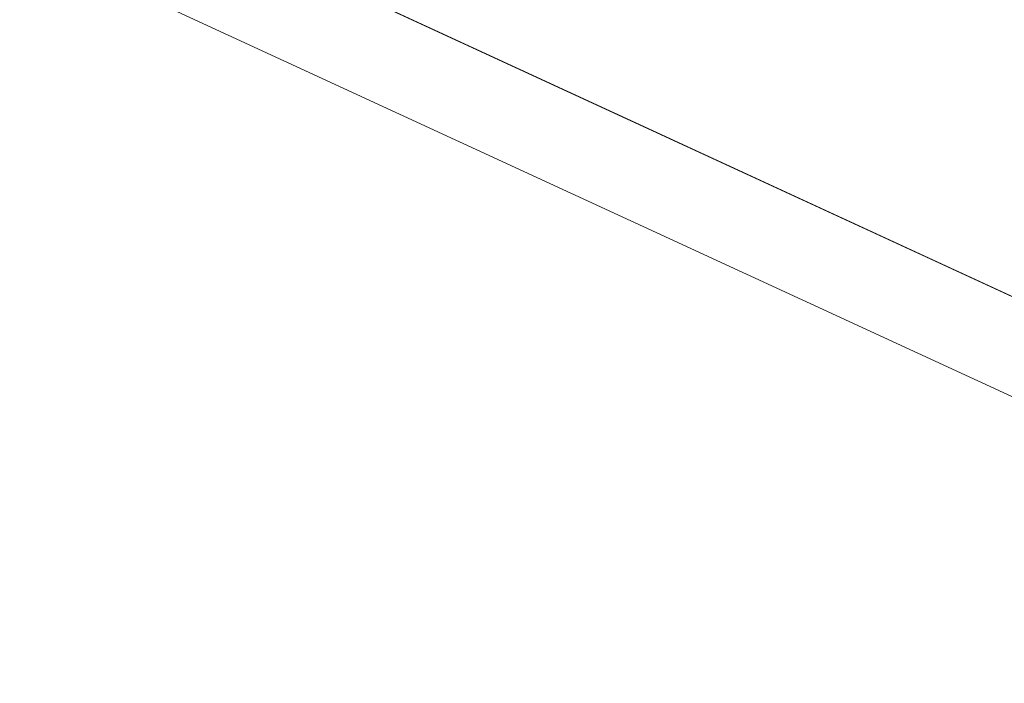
# Model space of a CAD drawing. Header units: inches. Extents: x -36 to 647, y 177 to 609.
# Tile 125 of 256: x 303 to 317, y 245 to 255. Entities that reach past the tile are written whole.
import ezdxf

# ---------------------------------------------------------------- set-up
doc = ezdxf.new("R2010")
doc.units = ezdxf.units.IN
doc.header["$MEASUREMENT"] = 0
doc.layers.add('1', color=7, linetype='Continuous')

# ---------------------------------------------------------------- blocks, each defined once
blk = doc.blocks.new('block 3382')
at = {"layer": '1', "color": 155, "lineweight": 18, "true_color": 0x4c7299}
blk.add_lwpolyline([(345.001, 238.214), (269.112, 273.221)], dxfattribs=at)
blk = doc.blocks.new('block 5240')
at = {"layer": '1', "color": 155, "lineweight": 18, "true_color": 0x4c7299}
blk.add_lwpolyline([(345.001, 236.731), (269.112, 271.738)], dxfattribs=at)
blk = doc.blocks.new('block 5811')
at = {"layer": '1', "color": 18, "lineweight": 13, "true_color": 0x4c0000}
blk.add_lwpolyline([(345.001, 238.214), (269.112, 273.221)], dxfattribs=at)
blk = doc.blocks.new('block 5837')
at = {"layer": '1', "color": 18, "lineweight": 13, "true_color": 0x4c0000}
blk.add_lwpolyline([(345.001, 238.214), (269.112, 273.221)], dxfattribs=at)
blk = doc.blocks.new('block 9164')
at = {"layer": '1', "color": 18, "lineweight": 13, "true_color": 0x4c0000}
blk.add_lwpolyline([(403.961, 211.016), (356.74, 232.799), (350.837, 235.522), (347.886, 236.883), (349.018, 237.634), (347.887, 238.399), (345.56, 238.378), (343.971, 238.689), (341.019, 240.051), (335.117, 242.774), (311.506, 253.665), (287.896, 264.556)], dxfattribs=at)
blk = doc.blocks.new('block 9548')
at = {"layer": '1', "color": 18, "lineweight": 13, "true_color": 0x4c0000}
blk.add_lwpolyline([(403.961, 211.016), (356.74, 232.799), (350.837, 235.522), (347.886, 236.883), (349.018, 237.634), (347.887, 238.399), (345.56, 238.378), (343.971, 238.689), (341.019, 240.051), (335.117, 242.774), (311.506, 253.665), (287.896, 264.556)], dxfattribs=at)

msp = doc.modelspace()

# ---------------------------------------------------------------- block references
at = {"layer": '1'}
for name in ['block 9164', 'block 9548', 'block 3382', 'block 5811', 'block 5837', 'block 5240']:
    msp.add_blockref(name, (0, 0), dxfattribs=at)

doc.saveas('drawing.dxf')
